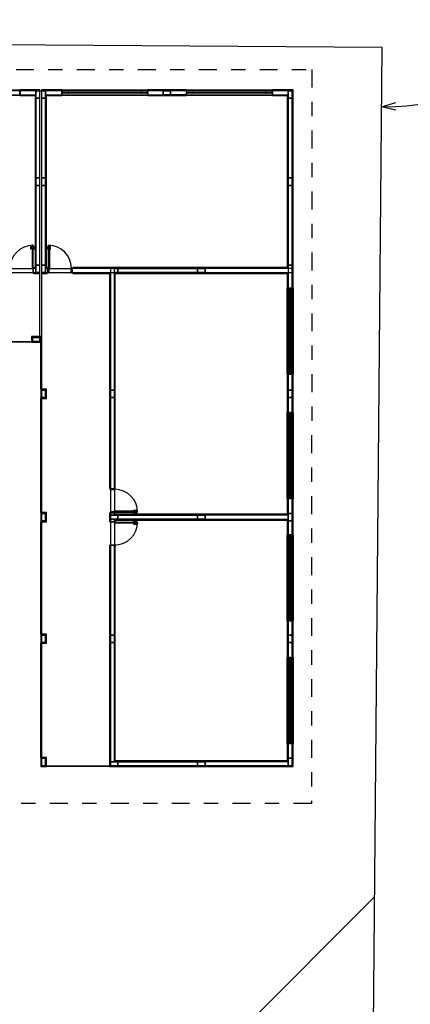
# Model space of a CAD drawing. Header units: millimetres. Extents: x 0 to 354, y 0 to 59.
# Tile 42 of 84: x 164.52 to 167.24, y 47.29 to 54.16. Entities that reach past the tile are written whole.
import ezdxf

# ---------------------------------------------------------------- set-up
doc = ezdxf.new("R2010")
doc.units = ezdxf.units.MM
doc.linetypes.add('DASHDOT', pattern=[1, 0.5, -0.25, 0, -0.25])
doc.layers.add('ARQ-HTC', color=9, linetype='Continuous')
doc.styles.add('GULIM', font='Gulim.ttf')
doc.dimstyles.new('GULIM-50', dxfattribs={"dimtxt": 0.2, "dimasz": 0.1, "dimexe": 0.3, "dimexo": 0, "dimgap": 0.025, "dimtad": 1, "dimdec": 1, "dimlfac": 50, "dimzin": 12, "dimdsep": 46, "dimtxsty": 'GULIM', "dimblk": 'OPEN30', "dimcen": 0, "dimclrd": 152, "dimclre": 152, "dimclrt": 152, "dimaunit": 1, "dimadec": 0, "dimazin": 0, "dimtfac": 1.875, "dimtdec": 1, "dimtmove": 2, "dimatfit": 3, "dimldrblk": 'OPEN30', "dimfxl": 0, "dimtolj": 1, "dimtzin": 12, "dimlwd": -1, "dimarcsym": 0})

# ---------------------------------------------------------------- blocks, each defined once
blk = doc.blocks.new('AMPLIAÇÃO')
at = {"color": 1}
for p, q in [((-8.8, 35.575), (-8.8, 34.855)), ((-1.88, 35.575), (-8.8, 35.575)), ((-8.78, 34.855), (-8.78, 35.555)), ((-8.78, 35.555), (-1.88, 35.555)), ((-8.51, 35.545), (-8.77, 35.545)), ((-8.77, 35.545), (-8.77, 35.405)), ((-8.77, 35.405), (-8.77, 35.545)), ((-8.77, 35.545), (-1.88, 35.545)), ((-8.77, 35.405), (-8.51, 35.405)), ((-8.77, 35.405), (-8.77, 34.855)), ((-8.63, 35.405), (-8.77, 35.405)), ((-8.63, 34.855), (-8.63, 35.405)), ((-2.57, 35.405), (-8.63, 35.405)), ((-2.58, 35.395), (-8.62, 35.395)), ((-8.62, 35.395), (-8.62, 34.855)), ((-8.6, 35.375), (-2.6, 35.375)), ((-8.6, 34.855), (-8.6, 35.375)), ((-8.51, 35.405), (-8.51, 35.545)), ((-5.73, 35.545), (-8.51, 35.545)), ((-8.51, 35.545), (-8.51, 35.405)), ((-8.51, 35.405), (-5.73, 35.405)), ((-5.47, 35.545), (-5.73, 35.545)), ((-5.73, 35.545), (-5.73, 35.405)), ((-5.73, 35.405), (-5.73, 35.545)), ((-5.73, 35.405), (-5.47, 35.405)), ((-5.47, 35.405), (-5.47, 35.545)), ((-2.69, 35.545), (-5.47, 35.545)), ((-5.47, 35.545), (-5.47, 35.405)), ((-5.47, 35.405), (-2.69, 35.405)), ((-2.43, 35.545), (-2.69, 35.545)), ((-2.69, 35.545), (-2.69, 35.405)), ((-2.69, 35.405), (-2.69, 35.545)), ((-2.69, 35.405), (-2.43, 35.405)), ((-2.6, 35.375), (-2.6, 27.895)), ((-2.58, 27.895), (-2.58, 35.395)), ((-1.88, 35.545), (-2.57, 35.545)), ((-2.57, 35.545), (-2.57, 32.505)), ((-2.43, 35.405), (-2.43, 35.545)), ((-2.43, 35.405), (-1.88, 35.405)), ((-2.43, 32.505), (-2.43, 35.405)), ((-1.88, 35.395), (-2.42, 35.395)), ((-2.42, 35.395), (-2.42, 29.355)), ((-2.4, 35.375), (-1.88, 35.375)), ((-2.4, 29.375), (-2.4, 35.375)), ((-1.88, 35.555), (-1.88, 35.575)), ((-1.88, 35.575), (1.12, 35.575)), ((-1.88, 35.545), (-1.88, 35.555)), ((-1.88, 35.495), (-1.88, 35.545)), ((1.12, 35.545), (-1.88, 35.545)), ((-1.85, 35.495), (-1.88, 35.495)), ((-1.88, 35.495), (-1.88, 35.455)), ((-1.88, 35.405), (-1.88, 35.455)), ((-1.88, 35.455), (-1.85, 35.455)), ((-1.88, 35.395), (-1.88, 35.405)), ((-1.88, 35.405), (1.12, 35.405)), ((-1.88, 35.375), (-1.88, 35.395)), ((1.12, 35.375), (-1.88, 35.375)), ((-1.85, 35.455), (-1.85, 35.495)), ((-1.85, 35.495), (1.09, 35.495)), ((-1.66, 35.48), (-1.85, 35.48)), ((-1.85, 35.48), (-1.85, 35.47)), ((-1.85, 35.47), (-1.66, 35.47)), ((1.09, 35.455), (-1.85, 35.455)), ((-1.64, 35.49), (-1.66, 35.49)), ((-1.66, 35.49), (-1.66, 35.46)), ((-1.66, 35.47), (-1.66, 35.48)), ((-1.66, 35.46), (-1.64, 35.46)), ((-1.64, 35.46), (-1.64, 35.49)), ((-1.64, 35.49), (0.88, 35.49)), ((0.88, 35.46), (-1.64, 35.46)), ((0.9, 35.49), (0.88, 35.49)), ((0.88, 35.49), (0.88, 35.46)), ((0.88, 35.46), (0.9, 35.46)), ((0.9, 35.46), (0.9, 35.49)), ((1.09, 35.48), (0.9, 35.48)), ((0.9, 35.48), (0.9, 35.47)), ((0.9, 35.47), (1.09, 35.47)), ((1.12, 35.495), (1.09, 35.495)), ((1.09, 35.495), (1.09, 35.455)), ((1.09, 35.47), (1.09, 35.48)), ((1.09, 35.455), (1.12, 35.455)), ((2.45, 35.575), (1.12, 35.575)), ((1.12, 35.575), (1.12, 35.555)), ((1.12, 35.555), (1.12, 35.545)), ((1.12, 35.555), (2.45, 35.555)), ((1.67, 35.545), (1.12, 35.545)), ((1.12, 35.545), (1.12, 35.495)), ((1.12, 35.545), (1.93, 35.545)), ((1.12, 35.455), (1.12, 35.495)), ((1.12, 35.455), (1.12, 35.405)), ((1.12, 35.405), (1.67, 35.405)), ((1.12, 35.405), (1.12, 35.395)), ((1.12, 35.395), (1.12, 35.375)), ((2.45, 35.395), (1.12, 35.395)), ((1.12, 35.375), (2.45, 35.375)), ((1.93, 35.545), (1.67, 35.545)), ((1.67, 35.545), (1.67, 35.405)), ((1.67, 35.405), (1.67, 35.545)), ((1.67, 35.405), (1.93, 35.405)), ((2.45, 35.405), (1.67, 35.405)), ((1.93, 35.405), (1.93, 35.545)), ((2.45, 35.545), (1.93, 35.545)), ((1.93, 35.545), (1.93, 35.405)), ((1.93, 35.405), (2.45, 35.405)), ((2.45, 35.555), (2.45, 35.575)), ((2.45, 35.575), (5.45, 35.575)), ((2.45, 35.545), (2.45, 35.555)), ((2.45, 35.495), (2.45, 35.545)), ((5.45, 35.545), (2.45, 35.545)), ((2.48, 35.495), (2.45, 35.495)), ((2.45, 35.495), (2.45, 35.455)), ((2.45, 35.405), (2.45, 35.455)), ((2.45, 35.455), (2.48, 35.455)), ((2.45, 35.395), (2.45, 35.405)), ((2.45, 35.405), (5.45, 35.405)), ((2.45, 35.375), (2.45, 35.395)), ((5.45, 35.375), (2.45, 35.375)), ((2.48, 35.455), (2.48, 35.495)), ((2.48, 35.495), (5.42, 35.495)), ((2.67, 35.48), (2.48, 35.48)), ((2.48, 35.48), (2.48, 35.47)), ((2.48, 35.47), (2.67, 35.47)), ((5.42, 35.455), (2.48, 35.455)), ((2.69, 35.49), (2.67, 35.49)), ((2.67, 35.49), (2.67, 35.46)), ((2.67, 35.47), (2.67, 35.48)), ((2.67, 35.46), (2.69, 35.46)), ((2.69, 35.46), (2.69, 35.49)), ((2.69, 35.49), (5.21, 35.49)), ((5.21, 35.46), (2.69, 35.46)), ((5.23, 35.49), (5.21, 35.49)), ((5.21, 35.49), (5.21, 35.46)), ((5.21, 35.46), (5.23, 35.46)), ((5.23, 35.46), (5.23, 35.49)), ((5.42, 35.48), (5.23, 35.48)), ((5.23, 35.48), (5.23, 35.47)), ((5.23, 35.47), (5.42, 35.47)), ((5.45, 35.495), (5.42, 35.495)), ((5.42, 35.495), (5.42, 35.455)), ((5.42, 35.47), (5.42, 35.48)), ((5.42, 35.455), (5.45, 35.455)), ((6.72, 35.575), (5.45, 35.575)), ((5.45, 35.575), (5.45, 35.555)), ((5.45, 35.555), (5.45, 35.545)), ((5.45, 35.555), (6.72, 35.555)), ((5.97, 35.545), (5.45, 35.545)), ((5.45, 35.545), (5.45, 35.495)), ((5.45, 35.455), (5.45, 35.495)), ((5.45, 35.455), (5.45, 35.405)), ((5.45, 35.405), (5.97, 35.405)), ((5.45, 35.405), (5.45, 35.395)), ((5.45, 35.395), (5.45, 35.375)), ((6.02, 35.395), (5.45, 35.395)), ((5.45, 35.375), (6, 35.375)), ((6.23, 35.545), (5.97, 35.545)), ((5.97, 35.545), (5.97, 35.405)), ((5.97, 35.405), (5.97, 35.545)), ((5.97, 35.545), (6.72, 35.545)), ((5.97, 35.405), (6.23, 35.405)), ((6.03, 35.405), (5.97, 35.405)), ((6, 35.375), (6, 29.375)), ((6.02, 29.355), (6.02, 35.395)), ((6.17, 35.405), (6.03, 35.405)), ((6.03, 35.395), (6.03, 35.405)), ((6.03, 35.375), (6.03, 32.505)), ((6.23, 35.405), (6.17, 35.405)), ((6.17, 35.405), (6.17, 35.395)), ((6.17, 32.505), (6.17, 35.375)), ((6.72, 35.395), (6.18, 35.395)), ((6.18, 35.395), (6.18, 29.355)), ((6.2, 35.375), (6.72, 35.375)), ((6.2, 29.375), (6.2, 35.375)), ((6.23, 35.405), (6.23, 35.545)), ((6.72, 35.545), (6.23, 35.545)), ((6.23, 35.545), (6.23, 35.405)), ((6.23, 35.405), (6.72, 35.405)), ((6.72, 35.555), (6.72, 35.575)), ((6.72, 35.575), (9.72, 35.575)), ((6.72, 35.545), (6.72, 35.555)), ((6.72, 35.495), (6.72, 35.545)), ((9.72, 35.545), (6.72, 35.545)), ((6.75, 35.495), (6.72, 35.495)), ((6.72, 35.495), (6.72, 35.455)), ((6.72, 35.405), (6.72, 35.455)), ((6.72, 35.455), (6.75, 35.455)), ((6.72, 35.395), (6.72, 35.405)), ((6.72, 35.405), (9.72, 35.405)), ((6.72, 35.375), (6.72, 35.395)), ((9.72, 35.375), (6.72, 35.375)), ((6.75, 35.455), (6.75, 35.495)), ((6.75, 35.495), (9.69, 35.495)), ((6.94, 35.48), (6.75, 35.48)), ((6.75, 35.48), (6.75, 35.47)), ((6.75, 35.47), (6.94, 35.47)), ((9.69, 35.455), (6.75, 35.455)), ((6.96, 35.49), (6.94, 35.49)), ((6.94, 35.49), (6.94, 35.46)), ((6.94, 35.47), (6.94, 35.48)), ((6.94, 35.46), (6.96, 35.46)), ((6.96, 35.46), (6.96, 35.49)), ((6.96, 35.49), (9.48, 35.49)), ((9.48, 35.46), (6.96, 35.46)), ((9.5, 35.49), (9.48, 35.49)), ((9.48, 35.49), (9.48, 35.46)), ((9.48, 35.46), (9.5, 35.46)), ((9.5, 35.46), (9.5, 35.49)), ((9.69, 35.48), (9.5, 35.48)), ((9.5, 35.48), (9.5, 35.47)), ((9.5, 35.47), (9.69, 35.47)), ((9.72, 35.495), (9.69, 35.495)), ((9.69, 35.495), (9.69, 35.455)), ((9.69, 35.47), (9.69, 35.48)), ((9.69, 35.455), (9.72, 35.455)), ((10.99, 35.575), (9.72, 35.575)), ((9.72, 35.575), (9.72, 35.555)), ((9.72, 35.555), (9.72, 35.545)), ((9.72, 35.555), (10.99, 35.555)), ((10.21, 35.545), (9.72, 35.545)), ((9.72, 35.545), (9.72, 35.495)), ((9.72, 35.455), (9.72, 35.495)), ((9.72, 35.455), (9.72, 35.405)), ((9.72, 35.405), (10.21, 35.405)), ((10.47, 35.405), (9.72, 35.405)), ((9.72, 35.405), (9.72, 35.395)), ((9.72, 35.395), (9.72, 35.375)), ((10.99, 35.395), (9.72, 35.395)), ((9.72, 35.375), (10.99, 35.375)), ((10.47, 35.545), (10.21, 35.545)), ((10.21, 35.545), (10.21, 35.405)), ((10.21, 35.405), (10.21, 35.545)), ((10.21, 35.545), (10.47, 35.545)), ((10.21, 35.405), (10.47, 35.405)), ((10.47, 35.405), (10.47, 35.545)), ((10.99, 35.545), (10.47, 35.545)), ((10.47, 35.545), (10.47, 35.405)), ((10.47, 35.405), (10.99, 35.405)), ((10.99, 35.555), (10.99, 35.575)), ((10.99, 35.575), (13.99, 35.575)), ((10.99, 35.545), (10.99, 35.555)), ((10.99, 35.495), (10.99, 35.545)), ((13.99, 35.545), (10.99, 35.545)), ((11.02, 35.495), (10.99, 35.495)), ((10.99, 35.495), (10.99, 35.455)), ((10.99, 35.405), (10.99, 35.455)), ((10.99, 35.455), (11.02, 35.455)), ((10.99, 35.395), (10.99, 35.405)), ((10.99, 35.405), (13.99, 35.405)), ((10.99, 35.375), (10.99, 35.395)), ((13.99, 35.375), (10.99, 35.375)), ((11.02, 35.455), (11.02, 35.495)), ((11.02, 35.495), (13.96, 35.495)), ((11.21, 35.48), (11.02, 35.48)), ((11.02, 35.48), (11.02, 35.47)), ((11.02, 35.47), (11.21, 35.47)), ((13.96, 35.455), (11.02, 35.455)), ((11.23, 35.49), (11.21, 35.49)), ((11.21, 35.49), (11.21, 35.46)), ((11.21, 35.47), (11.21, 35.48)), ((11.21, 35.46), (11.23, 35.46)), ((11.23, 35.46), (11.23, 35.49)), ((11.23, 35.49), (13.75, 35.49)), ((13.75, 35.46), (11.23, 35.46)), ((13.77, 35.49), (13.75, 35.49)), ((13.75, 35.49), (13.75, 35.46)), ((13.75, 35.46), (13.77, 35.46)), ((13.77, 35.46), (13.77, 35.49)), ((13.96, 35.48), (13.77, 35.48)), ((13.77, 35.48), (13.77, 35.47)), ((13.77, 35.47), (13.96, 35.47)), ((13.99, 35.495), (13.96, 35.495)), ((13.96, 35.495), (13.96, 35.455)), ((13.96, 35.47), (13.96, 35.48)), ((13.96, 35.455), (13.99, 35.455)), ((14.8, 35.575), (13.99, 35.575)), ((13.99, 35.575), (13.99, 35.555)), ((13.99, 35.555), (13.99, 35.545)), ((13.99, 35.555), (14.78, 35.555)), ((14.51, 35.545), (13.99, 35.545)), ((13.99, 35.545), (13.99, 35.495)), ((13.99, 35.455), (13.99, 35.495)), ((13.99, 35.455), (13.99, 35.405)), ((13.99, 35.405), (14.51, 35.405)), ((13.99, 35.405), (13.99, 35.395)), ((13.99, 35.395), (13.99, 35.375)), ((14.62, 35.395), (13.99, 35.395)), ((13.99, 35.375), (14.6, 35.375)), ((14.77, 35.545), (14.51, 35.545)), ((14.51, 35.545), (14.51, 35.405)), ((14.51, 35.405), (14.51, 35.545)), ((14.51, 35.545), (14.77, 35.545)), ((14.51, 35.405), (14.77, 35.405)), ((14.63, 35.405), (14.51, 35.405)), ((14.6, 35.375), (14.6, 29.375)), ((14.62, 29.355), (14.62, 35.395)), ((14.77, 35.405), (14.63, 35.405)), ((14.63, 35.395), (14.63, 35.405)), ((14.63, 35.375), (14.63, 32.505)), ((14.77, 35.405), (14.77, 35.545)), ((14.77, 35.545), (14.77, 29.205)), ((14.77, 32.505), (14.77, 35.405)), ((14.78, 35.555), (14.78, 29.205)), ((14.8, 29.205), (14.8, 35.575)), ((-8.8, 34.855), (-8.78, 34.855)), ((-8.8, 31.854), (-8.8, 34.855)), ((-8.78, 34.855), (-8.77, 34.855)), ((-8.77, 34.855), (-8.72, 34.855)), ((-8.77, 34.855), (-8.77, 31.855)), ((-8.72, 34.855), (-8.72, 34.825)), ((-8.68, 34.855), (-8.72, 34.855)), ((-8.72, 34.825), (-8.68, 34.825)), ((-8.72, 31.885), (-8.72, 34.825)), ((-8.705, 34.825), (-8.705, 34.635)), ((-8.695, 34.825), (-8.705, 34.825)), ((-8.695, 34.635), (-8.695, 34.825)), ((-8.68, 34.855), (-8.63, 34.855)), ((-8.68, 34.825), (-8.68, 34.855)), ((-8.68, 34.825), (-8.68, 31.885)), ((-8.63, 34.855), (-8.62, 34.855)), ((-8.63, 31.855), (-8.63, 34.855)), ((-8.62, 34.855), (-8.6, 34.855)), ((-8.6, 34.855), (-8.6, 31.855)), ((-8.715, 34.635), (-8.715, 34.615)), ((-8.685, 34.635), (-8.715, 34.635)), ((-8.715, 34.615), (-8.685, 34.615)), ((-8.715, 32.095), (-8.715, 34.615)), ((-8.705, 34.635), (-8.695, 34.635)), ((-8.685, 34.615), (-8.685, 34.635)), ((-8.685, 34.615), (-8.685, 32.095)), ((-2.43, 32.505), (-2.57, 32.505)), ((-2.57, 32.505), (-2.57, 32.245)), ((-2.57, 32.505), (-2.43, 32.505)), ((-2.57, 29.345), (-2.57, 32.505)), ((-2.43, 32.245), (-2.43, 32.505)), ((-2.43, 32.505), (-2.43, 29.345)), ((6.17, 32.505), (6.03, 32.505)), ((6.03, 32.505), (6.03, 32.245)), ((6.03, 32.505), (6.17, 32.505)), ((6.03, 29.345), (6.03, 32.505)), ((6.17, 32.245), (6.17, 32.505)), ((6.17, 32.505), (6.17, 29.345)), ((14.77, 32.505), (14.63, 32.505)), ((14.63, 32.505), (14.63, 32.245)), ((14.63, 32.505), (14.77, 32.505)), ((14.63, 29.345), (14.63, 32.505)), ((14.77, 32.245), (14.77, 32.505)), ((-8.715, 32.095), (-8.715, 32.075)), ((-8.685, 32.095), (-8.715, 32.095)), ((-8.715, 32.075), (-8.685, 32.075)), ((-8.705, 32.075), (-8.705, 31.885)), ((-8.695, 32.075), (-8.705, 32.075)), ((-8.695, 31.885), (-8.695, 32.075)), ((-8.685, 32.075), (-8.685, 32.095)), ((-2.57, 32.245), (-2.43, 32.245)), ((-2.43, 32.245), (-2.57, 32.245)), ((-2.57, 32.245), (-2.57, 29.465)), ((-2.43, 29.465), (-2.43, 32.245)), ((6.03, 32.245), (6.17, 32.245)), ((6.17, 32.245), (6.03, 32.245)), ((6.03, 32.245), (6.03, 29.465)), ((6.17, 29.465), (6.17, 32.245)), ((14.63, 32.245), (14.77, 32.245)), ((14.77, 32.245), (14.63, 32.245)), ((14.63, 32.245), (14.63, 29.465)), ((14.77, 29.465), (14.77, 32.245)), ((-8.8, 31.854), (-8.8, 30.51)), ((-8.78, 31.854), (-8.8, 31.854)), ((-8.77, 31.854), (-8.78, 31.854)), ((-8.78, 30.51), (-8.78, 31.854)), ((-8.77, 31.855), (-8.77, 31.305)), ((-8.72, 31.855), (-8.77, 31.855)), ((-8.72, 31.885), (-8.72, 31.855)), ((-8.68, 31.885), (-8.72, 31.885)), ((-8.72, 31.855), (-8.68, 31.855)), ((-8.705, 31.885), (-8.695, 31.885)), ((-8.68, 31.855), (-8.68, 31.885)), ((-8.63, 31.855), (-8.68, 31.855)), ((-8.63, 31.305), (-8.63, 31.855)), ((-8.62, 31.855), (-8.63, 31.855)), ((-8.63, 31.855), (-8.63, 31.045)), ((-8.6, 31.855), (-8.62, 31.855)), ((-8.62, 31.855), (-8.62, 30.51)), ((-8.6, 30.51), (-8.6, 31.855)), ((-8.63, 31.305), (-8.77, 31.305)), ((-8.77, 31.305), (-8.77, 31.045)), ((-8.77, 31.305), (-8.63, 31.305)), ((-8.77, 31.045), (-8.77, 31.305)), ((-8.63, 31.045), (-8.63, 31.305)), ((-8.77, 31.045), (-8.63, 31.045)), ((-8.77, 31.045), (-8.77, 30.51)), ((-8.63, 31.045), (-8.77, 31.045)), ((-8.63, 30.51), (-8.63, 31.045)), ((-8.8, 30.51), (-8.78, 30.51)), ((-8.8, 27.51), (-8.8, 30.51)), ((-8.78, 30.51), (-8.77, 30.51)), ((-8.77, 30.51), (-8.72, 30.51)), ((-8.77, 30.51), (-8.77, 27.51)), ((-8.72, 30.51), (-8.72, 30.48)), ((-8.68, 30.51), (-8.72, 30.51)), ((-8.72, 30.48), (-8.68, 30.48)), ((-8.72, 27.54), (-8.72, 30.48)), ((-8.715, 30.29), (-8.715, 30.27)), ((-8.685, 30.29), (-8.715, 30.29)), ((-8.715, 30.27), (-8.685, 30.27)), ((-8.715, 27.75), (-8.715, 30.27)), ((-8.705, 30.48), (-8.705, 30.29)), ((-8.695, 30.48), (-8.705, 30.48)), ((-8.705, 30.29), (-8.695, 30.29)), ((-8.695, 30.29), (-8.695, 30.48)), ((-8.685, 30.27), (-8.685, 30.29)), ((-8.685, 30.27), (-8.685, 27.75)), ((-8.68, 30.51), (-8.63, 30.51)), ((-8.68, 30.48), (-8.68, 30.51)), ((-8.68, 30.48), (-8.68, 27.54)), ((-8.63, 30.51), (-8.62, 30.51)), ((-8.63, 27.51), (-8.63, 30.51)), ((-8.62, 30.51), (-8.6, 30.51)), ((-8.6, 30.51), (-8.6, 27.51)), ((5.858, 30.014), (5.858, 30.113)), ((5.858, 30.113), (5.89, 30.113)), ((5.868, 30.014), (5.858, 30.014)), ((5.89, 30.093), (5.868, 30.093)), ((5.868, 30.093), (5.868, 30.014)), ((5.895, 30.124), (5.89, 30.124)), ((5.89, 30.124), (5.89, 30.103)), ((5.89, 30.103), (5.89, 30.082)), ((5.89, 30.082), (5.895, 30.082)), ((5.93, 30.155), (5.895, 30.155)), ((5.895, 30.155), (5.895, 29.355)), ((5.93, 29.355), (5.93, 30.155)), ((5.93, 30.124), (5.935, 30.124)), ((5.935, 30.082), (5.93, 30.082)), ((5.935, 30.124), (5.935, 30.103)), ((5.967, 30.113), (5.935, 30.113)), ((5.935, 30.103), (5.935, 30.082)), ((5.935, 30.093), (5.957, 30.093)), ((5.957, 30.093), (5.957, 30.014)), ((5.957, 30.014), (5.967, 30.014)), ((5.967, 30.014), (5.967, 30.113)), ((6.233, 30.014), (6.233, 30.113)), ((6.233, 30.113), (6.265, 30.113)), ((6.243, 30.014), (6.233, 30.014)), ((6.265, 30.093), (6.243, 30.093)), ((6.243, 30.093), (6.243, 30.014)), ((6.27, 30.124), (6.265, 30.124)), ((6.265, 30.124), (6.265, 30.103)), ((6.265, 30.103), (6.265, 30.082)), ((6.265, 30.082), (6.27, 30.082)), ((6.27, 30.155), (6.305, 30.155)), ((6.27, 29.355), (6.27, 30.155)), ((6.305, 30.155), (6.305, 29.355)), ((6.305, 30.124), (6.31, 30.124)), ((6.31, 30.082), (6.305, 30.082)), ((6.31, 30.124), (6.31, 30.103)), ((6.342, 30.113), (6.31, 30.113)), ((6.31, 30.103), (6.31, 30.082)), ((6.31, 30.093), (6.332, 30.093)), ((6.332, 30.093), (6.332, 30.014)), ((6.332, 30.014), (6.342, 30.014)), ((6.342, 30.014), (6.342, 30.113)), ((-2.43, 29.465), (-2.57, 29.465)), ((-2.57, 29.465), (-2.57, 29.205)), ((-2.57, 29.465), (-2.43, 29.465)), ((-2.57, 29.345), (-2.57, 27.865)), ((1.67, 29.345), (-2.57, 29.345)), ((-2.57, 29.205), (-2.43, 29.205)), ((-2.43, 29.205), (-2.43, 29.465)), ((-2.43, 27.865), (-2.43, 29.205)), ((-2.43, 29.205), (1.67, 29.205)), ((-2.42, 29.355), (5.08, 29.355)), ((-2.42, 29.195), (-2.42, 27.89)), ((5.085, 29.195), (-2.42, 29.195)), ((5.08, 29.375), (-2.4, 29.375)), ((1.93, 29.345), (1.67, 29.345)), ((1.67, 29.345), (1.67, 29.205)), ((1.67, 29.205), (1.67, 29.345)), ((1.67, 29.345), (1.93, 29.345)), ((1.67, 29.205), (1.93, 29.205)), ((1.93, 29.205), (1.67, 29.205)), ((1.93, 29.205), (1.93, 29.345)), ((5.11, 29.345), (1.93, 29.345)), ((1.93, 29.345), (1.93, 29.205)), ((1.93, 29.205), (5.11, 29.205)), ((5.08, 29.37), (5.08, 29.375)), ((5.12, 29.37), (5.08, 29.37)), ((5.08, 29.37), (5.08, 29.355)), ((5.08, 29.355), (5.12, 29.355)), ((5.08, 29.345), (5.08, 29.355)), ((5.085, 29.195), (5.085, 29.205)), ((5.125, 29.195), (5.085, 29.195)), ((5.085, 29.195), (5.085, 29.18)), ((5.11, 29.355), (5.11, 29.195)), ((5.12, 29.355), (5.12, 29.37)), ((5.13, 29.355), (5.12, 29.355)), ((5.125, 29.18), (5.125, 29.195)), ((5.125, 29.195), (5.14, 29.195)), ((5.13, 29.32), (5.13, 29.355)), ((5.13, 29.345), (5.93, 29.345)), ((5.14, 29.32), (5.13, 29.32)), ((5.14, 29.195), (5.14, 29.32)), ((5.14, 29.205), (5.92, 29.205)), ((5.895, 29.355), (5.93, 29.355)), ((5.93, 29.32), (5.92, 29.32)), ((5.92, 29.32), (5.92, 29.195)), ((5.92, 29.195), (5.935, 29.195)), ((5.94, 29.355), (5.93, 29.355)), ((5.93, 29.355), (5.93, 29.32)), ((5.975, 29.195), (5.935, 29.195)), ((5.935, 29.195), (5.935, 29.18)), ((5.94, 29.37), (5.94, 29.355)), ((5.98, 29.37), (5.94, 29.37)), ((5.94, 29.355), (5.98, 29.355)), ((5.95, 29.195), (5.95, 29.355)), ((6, 29.345), (5.95, 29.345)), ((5.95, 29.205), (6.03, 29.205)), ((5.975, 29.205), (5.975, 29.195)), ((5.975, 29.18), (5.975, 29.195)), ((6.225, 29.195), (5.975, 29.195)), ((6, 29.375), (5.98, 29.375)), ((5.98, 29.375), (5.98, 29.37)), ((5.98, 29.355), (5.98, 29.37)), ((5.98, 29.355), (5.98, 29.345)), ((5.98, 29.355), (6.02, 29.355)), ((6.02, 29.345), (6.03, 29.345)), ((6.17, 29.465), (6.03, 29.465)), ((6.03, 29.465), (6.03, 29.205)), ((6.03, 29.465), (6.17, 29.465)), ((6.03, 29.205), (6.03, 29.345)), ((6.03, 29.205), (6.17, 29.205)), ((6.17, 29.205), (6.03, 29.205)), ((6.17, 29.205), (6.17, 29.465)), ((6.25, 29.345), (6.17, 29.345)), ((6.17, 29.345), (6.17, 29.205)), ((6.17, 29.205), (6.25, 29.205)), ((6.18, 29.355), (6.22, 29.355)), ((6.22, 29.375), (6.2, 29.375)), ((6.22, 29.37), (6.22, 29.375)), ((6.22, 29.37), (6.26, 29.37)), ((6.22, 29.355), (6.22, 29.37)), ((6.26, 29.355), (6.22, 29.355)), ((6.22, 29.345), (6.22, 29.355)), ((6.225, 29.195), (6.225, 29.205)), ((6.225, 29.195), (6.265, 29.195)), ((6.225, 29.18), (6.225, 29.195)), ((6.25, 29.195), (6.25, 29.355)), ((6.26, 29.37), (6.26, 29.355)), ((6.26, 29.355), (6.27, 29.355)), ((6.265, 29.195), (6.265, 29.18)), ((6.28, 29.195), (6.265, 29.195)), ((6.305, 29.355), (6.27, 29.355)), ((6.27, 29.355), (6.27, 29.32)), ((6.27, 29.345), (7.07, 29.345)), ((6.27, 29.32), (6.28, 29.32)), ((6.28, 29.32), (6.28, 29.195)), ((6.28, 29.205), (7.06, 29.205)), ((7.06, 29.32), (7.07, 29.32)), ((7.06, 29.195), (7.06, 29.32)), ((7.075, 29.195), (7.06, 29.195)), ((7.07, 29.355), (7.08, 29.355)), ((7.07, 29.32), (7.07, 29.355)), ((7.075, 29.195), (7.115, 29.195)), ((7.075, 29.18), (7.075, 29.195)), ((7.08, 29.355), (7.08, 29.37)), ((7.08, 29.37), (7.12, 29.37)), ((7.12, 29.355), (7.08, 29.355)), ((7.09, 29.355), (7.09, 29.195)), ((10.21, 29.345), (7.09, 29.345)), ((7.09, 29.205), (10.21, 29.205)), ((7.115, 29.205), (7.115, 29.195)), ((7.115, 29.195), (7.115, 29.18)), ((14.8, 29.195), (7.115, 29.195)), ((14.6, 29.375), (7.12, 29.375)), ((7.12, 29.375), (7.12, 29.37)), ((7.12, 29.37), (7.12, 29.355)), ((7.12, 29.355), (7.12, 29.345)), ((7.12, 29.355), (14.62, 29.355)), ((10.47, 29.345), (10.21, 29.345)), ((10.21, 29.345), (10.21, 29.205)), ((10.21, 29.205), (10.21, 29.345)), ((10.21, 29.345), (10.47, 29.345)), ((10.21, 29.205), (10.47, 29.205)), ((14.77, 29.205), (10.21, 29.205)), ((10.47, 29.205), (10.47, 29.345)), ((14.6, 29.345), (10.47, 29.345)), ((10.47, 29.345), (10.47, 29.205)), ((10.47, 29.205), (14.63, 29.205)), ((14.62, 29.345), (14.63, 29.345)), ((14.77, 29.465), (14.63, 29.465)), ((14.63, 29.465), (14.63, 29.205)), ((14.63, 29.465), (14.77, 29.465)), ((14.63, 29.205), (14.63, 29.345)), ((14.63, 29.205), (14.77, 29.205)), ((14.77, 29.205), (14.77, 29.465)), ((14.8, 29.205), (14.78, 29.205)), ((14.8, 29.195), (14.8, 29.205)), ((14.8, 29.175), (14.8, 29.195)), ((-2.4, 27.89), (-2.4, 29.175)), ((-2.4, 29.175), (5.085, 29.175)), ((5.085, 29.18), (5.125, 29.18)), ((5.085, 29.175), (5.085, 29.18)), ((5.935, 29.18), (5.975, 29.18)), ((5.975, 29.18), (5.975, 29.175)), ((5.975, 29.175), (6.225, 29.175)), ((6.265, 29.18), (6.225, 29.18)), ((6.225, 29.175), (6.225, 29.18)), ((7.115, 29.18), (7.075, 29.18)), ((7.115, 29.18), (7.115, 29.175)), ((7.115, 29.175), (14.8, 29.175)), ((14.77, 26.975), (14.77, 29.175)), ((14.8, 29.175), (14.8, 26.975)), ((-2.6, 27.895), (-2.595, 27.895)), ((-2.595, 27.895), (-2.58, 27.895)), ((-2.595, 27.855), (-2.595, 27.895)), ((-2.58, 27.855), (-2.595, 27.855)), ((-2.58, 27.895), (-2.58, 27.855)), ((-2.58, 27.895), (-2.57, 27.895)), ((-2.58, 27.865), (-2.42, 27.865)), ((-2.58, 27.845), (-2.58, 27.855)), ((-2.545, 27.845), (-2.58, 27.845)), ((-2.57, 27.045), (-2.57, 27.845)), ((-2.545, 27.835), (-2.545, 27.845)), ((-2.42, 27.835), (-2.545, 27.835)), ((-2.43, 27.89), (-2.42, 27.89)), ((-2.43, 27.055), (-2.43, 27.835)), ((-2.42, 27.89), (-2.405, 27.89)), ((-2.42, 27.85), (-2.42, 27.89)), ((-2.405, 27.85), (-2.42, 27.85)), ((-2.42, 27.85), (-2.42, 27.835)), ((-2.405, 27.89), (-2.405, 27.85)), ((-2.405, 27.89), (-2.4, 27.89)), ((-8.8, 27.51), (-8.8, 26.805)), ((-8.78, 27.51), (-8.8, 27.51)), ((-8.77, 27.51), (-8.78, 27.51)), ((-8.78, 26.805), (-8.78, 27.51)), ((-8.77, 27.51), (-8.77, 26.945)), ((-8.72, 27.51), (-8.77, 27.51)), ((-8.72, 27.54), (-8.72, 27.51)), ((-8.68, 27.54), (-8.72, 27.54)), ((-8.72, 27.51), (-8.68, 27.51)), ((-8.715, 27.75), (-8.715, 27.73)), ((-8.685, 27.75), (-8.715, 27.75)), ((-8.715, 27.73), (-8.685, 27.73)), ((-8.705, 27.73), (-8.705, 27.54)), ((-8.695, 27.73), (-8.705, 27.73)), ((-8.705, 27.54), (-8.695, 27.54)), ((-8.695, 27.54), (-8.695, 27.73)), ((-8.685, 27.73), (-8.685, 27.75)), ((-8.68, 27.51), (-8.68, 27.54)), ((-8.63, 27.51), (-8.68, 27.51)), ((-8.63, 26.975), (-8.63, 27.51)), ((-8.62, 27.51), (-8.63, 27.51)), ((-8.6, 27.51), (-8.62, 27.51)), ((-8.62, 27.51), (-8.62, 26.955)), ((-8.6, 26.975), (-8.6, 27.51)), ((-8.8, 26.805), (-8.78, 26.805)), ((-8.78, 26.805), (-8.77, 26.805)), ((-8.51, 26.945), (-8.77, 26.945)), ((-8.77, 26.945), (-8.77, 26.805)), ((-8.77, 26.945), (-8.63, 26.945)), ((-8.77, 26.805), (-8.77, 26.945)), ((-8.77, 26.805), (-8.51, 26.805)), ((-8.77, 26.745), (-8.77, 26.805)), ((-8.63, 26.955), (-8.63, 26.945)), ((-8.63, 26.945), (-2.57, 26.945)), ((-8.62, 26.955), (-2.58, 26.955)), ((-2.6, 26.975), (-8.6, 26.975)), ((-8.51, 26.805), (-8.51, 26.945)), ((-5.73, 26.945), (-8.51, 26.945)), ((-8.51, 26.945), (-8.51, 26.805)), ((-8.51, 26.805), (-5.73, 26.805)), ((-5.47, 26.945), (-5.73, 26.945)), ((-5.73, 26.945), (-5.73, 26.805)), ((-5.73, 26.805), (-5.73, 26.945)), ((-5.73, 26.805), (-5.47, 26.805)), ((-5.47, 26.805), (-5.47, 26.945)), ((-2.69, 26.945), (-5.47, 26.945)), ((-5.47, 26.945), (-5.47, 26.805)), ((-5.47, 26.805), (-2.69, 26.805)), ((-3.38, 27.08), (-2.58, 27.08)), ((-3.38, 27.045), (-3.38, 27.08)), ((-2.58, 27.045), (-3.38, 27.045)), ((-3.349, 27.08), (-3.349, 27.085)), ((-3.349, 27.085), (-3.328, 27.085)), ((-3.349, 27.045), (-3.349, 27.04)), ((-3.349, 27.04), (-3.328, 27.04)), ((-3.239, 27.117), (-3.338, 27.117)), ((-3.338, 27.117), (-3.338, 27.085)), ((-3.338, 27.008), (-3.338, 27.04)), ((-3.239, 27.008), (-3.338, 27.008)), ((-3.328, 27.085), (-3.307, 27.085)), ((-3.328, 27.04), (-3.307, 27.04)), ((-3.318, 27.085), (-3.318, 27.107)), ((-3.318, 27.107), (-3.239, 27.107)), ((-3.318, 27.04), (-3.318, 27.018)), ((-3.318, 27.018), (-3.239, 27.018)), ((-3.307, 27.085), (-3.307, 27.08)), ((-3.307, 27.04), (-3.307, 27.045)), ((-3.239, 27.107), (-3.239, 27.117)), ((-3.239, 27.018), (-3.239, 27.008)), ((-2.43, 26.945), (-2.69, 26.945)), ((-2.69, 26.945), (-2.69, 26.805)), ((-2.69, 26.805), (-2.69, 26.945)), ((-2.69, 26.805), (-2.43, 26.805)), ((-2.6, 26.995), (-2.6, 26.975)), ((-2.595, 26.995), (-2.6, 26.995)), ((-2.595, 26.995), (-2.595, 27.035)), ((-2.595, 27.035), (-2.58, 27.035)), ((-2.58, 26.995), (-2.595, 26.995)), ((-2.58, 27.08), (-2.58, 27.045)), ((-2.58, 27.045), (-2.545, 27.045)), ((-2.58, 27.035), (-2.58, 27.045)), ((-2.58, 27.035), (-2.58, 26.995)), ((-2.42, 27.025), (-2.58, 27.025)), ((-2.57, 26.995), (-2.58, 26.995)), ((-2.58, 26.955), (-2.58, 26.995)), ((-2.57, 27.025), (-2.57, 26.945)), ((-2.57, 26.945), (-2.43, 26.945)), ((-2.545, 27.055), (-2.42, 27.055)), ((-2.545, 27.045), (-2.545, 27.055)), ((-2.43, 26.945), (-2.43, 27.025)), ((-2.42, 27), (-2.43, 27)), ((-2.43, 26.805), (-2.43, 26.945)), ((-2.43, 26.945), (-2.43, 26.805)), ((-2.43, 26.805), (-2.42, 26.805)), ((-2.42, 27.055), (-2.42, 27.04)), ((-2.42, 27.04), (-2.405, 27.04)), ((-2.42, 27), (-2.42, 27.04)), ((-2.405, 27), (-2.42, 27)), ((-2.42, 27), (-2.42, 26.805)), ((-2.42, 26.805), (-2.4, 26.805)), ((-2.405, 27.04), (-2.405, 27)), ((-2.4, 27), (-2.405, 27)), ((-2.4, 26.805), (-2.4, 27)), ((-2.4, 26.805), (-0.03, 26.805)), ((-0.03, 26.805), (1.64, 26.805)), ((-0.03, 26.805), (-0.03, 26.775)), ((1.96, 26.975), (1.64, 26.975)), ((1.64, 26.975), (1.64, 26.775)), ((1.66, 26.955), (1.94, 26.955)), ((1.66, 26.795), (1.66, 26.955)), ((1.94, 26.795), (1.66, 26.795)), ((1.93, 26.945), (1.67, 26.945)), ((1.67, 26.945), (1.67, 26.805)), ((1.67, 26.945), (1.93, 26.945)), ((1.67, 26.805), (1.67, 26.945)), ((1.67, 26.805), (1.93, 26.805)), ((1.93, 26.805), (1.67, 26.805)), ((1.93, 26.805), (1.93, 26.945)), ((1.93, 26.945), (1.93, 26.805)), ((1.94, 26.955), (1.94, 26.795)), ((1.96, 26.775), (1.96, 26.975)), ((1.96, 26.805), (5.94, 26.805)), ((6.26, 26.975), (5.94, 26.975)), ((5.94, 26.975), (5.94, 26.775)), ((5.96, 26.955), (6.24, 26.955)), ((5.96, 26.795), (5.96, 26.955)), ((6.24, 26.795), (5.96, 26.795)), ((6.23, 26.945), (5.97, 26.945)), ((5.97, 26.945), (5.97, 26.805)), ((5.97, 26.945), (6.23, 26.945)), ((5.97, 26.805), (5.97, 26.945)), ((5.97, 26.805), (6.23, 26.805)), ((6.23, 26.805), (5.97, 26.805)), ((6.23, 26.805), (6.23, 26.945)), ((6.23, 26.945), (6.23, 26.805)), ((6.24, 26.955), (6.24, 26.795)), ((6.26, 26.775), (6.26, 26.975)), ((6.26, 26.805), (10.18, 26.805)), ((10.5, 26.975), (10.18, 26.975)), ((10.18, 26.975), (10.18, 26.775)), ((10.2, 26.955), (10.48, 26.955)), ((10.2, 26.795), (10.2, 26.955)), ((10.48, 26.795), (10.2, 26.795)), ((10.47, 26.945), (10.21, 26.945)), ((10.21, 26.945), (10.21, 26.805)), ((10.21, 26.945), (10.47, 26.945)), ((10.21, 26.805), (10.21, 26.945)), ((10.21, 26.805), (10.47, 26.805)), ((10.47, 26.805), (10.21, 26.805)), ((10.47, 26.805), (10.47, 26.945)), ((10.47, 26.945), (10.47, 26.805)), ((10.48, 26.955), (10.48, 26.795)), ((10.5, 26.775), (10.5, 26.975)), ((10.5, 26.805), (14.48, 26.805)), ((14.77, 26.975), (14.48, 26.975)), ((14.48, 26.975), (14.48, 26.775)), ((14.5, 26.955), (14.77, 26.955)), ((14.5, 26.795), (14.5, 26.955)), ((14.78, 26.795), (14.5, 26.795)), ((14.77, 26.945), (14.51, 26.945)), ((14.51, 26.945), (14.51, 26.805)), ((14.51, 26.945), (14.77, 26.945)), ((14.51, 26.805), (14.51, 26.945)), ((14.51, 26.805), (14.77, 26.805)), ((14.77, 26.805), (14.51, 26.805)), ((14.78, 26.975), (14.77, 26.975)), ((14.77, 26.955), (14.77, 26.975)), ((14.77, 26.955), (14.77, 26.805)), ((14.77, 26.805), (14.77, 26.945)), ((14.8, 26.975), (14.78, 26.975)), ((14.78, 26.975), (14.78, 26.795)), ((14.8, 26.775), (14.8, 26.975)), ((-8.8, 26.745), (-8.8, 26.055)), ((-8.78, 26.745), (-8.8, 26.745)), ((-8.77, 26.745), (-8.78, 26.745)), ((-8.78, 26.055), (-8.78, 26.745)), ((-8.51, 26.745), (-8.77, 26.745)), ((-8.77, 26.745), (-8.77, 26.605)), ((-8.77, 26.605), (-8.77, 26.745)), ((-8.77, 26.605), (-8.51, 26.605)), ((-8.63, 26.605), (-8.77, 26.605)), ((-8.77, 26.605), (-8.77, 26.055)), ((-2.57, 26.605), (-8.63, 26.605)), ((-8.63, 26.605), (-8.63, 26.595)), ((-8.63, 26.055), (-8.63, 26.575)), ((-2.58, 26.595), (-8.62, 26.595)), ((-8.62, 26.595), (-8.62, 26.055)), ((-8.6, 26.575), (-2.6, 26.575)), ((-8.6, 26.055), (-8.6, 26.575)), ((-8.51, 26.605), (-8.51, 26.745)), ((-5.73, 26.745), (-8.51, 26.745)), ((-8.51, 26.745), (-8.51, 26.605)), ((-8.51, 26.605), (-5.73, 26.605)), ((-5.47, 26.745), (-5.73, 26.745)), ((-5.73, 26.745), (-5.73, 26.605)), ((-5.73, 26.605), (-5.73, 26.745)), ((-5.73, 26.605), (-5.47, 26.605)), ((-5.47, 26.605), (-5.47, 26.745)), ((-2.69, 26.745), (-5.47, 26.745)), ((-5.47, 26.745), (-5.47, 26.605)), ((-5.47, 26.605), (-2.69, 26.605)), ((-2.58, 26.505), (-3.38, 26.505)), ((-3.38, 26.505), (-3.38, 26.47)), ((-3.38, 26.47), (-2.58, 26.47)), ((-3.349, 26.505), (-3.349, 26.51)), ((-3.349, 26.51), (-3.328, 26.51)), ((-3.349, 26.47), (-3.349, 26.465)), ((-3.349, 26.465), (-3.328, 26.465)), ((-3.239, 26.542), (-3.338, 26.542)), ((-3.338, 26.542), (-3.338, 26.51)), ((-3.338, 26.433), (-3.338, 26.465)), ((-3.328, 26.51), (-3.307, 26.51)), ((-3.328, 26.465), (-3.307, 26.465)), ((-3.318, 26.51), (-3.318, 26.532)), ((-3.318, 26.532), (-3.239, 26.532)), ((-3.318, 26.465), (-3.318, 26.443)), ((-3.318, 26.443), (-3.239, 26.443)), ((-3.307, 26.51), (-3.307, 26.505)), ((-3.307, 26.465), (-3.307, 26.47)), ((-3.239, 26.532), (-3.239, 26.542)), ((-3.239, 26.443), (-3.239, 26.433)), ((-2.43, 26.745), (-2.69, 26.745)), ((-2.69, 26.745), (-2.69, 26.605)), ((-2.69, 26.605), (-2.69, 26.745)), ((-2.69, 26.605), (-2.43, 26.605)), ((-2.6, 26.575), (-2.6, 26.555)), ((-2.6, 26.555), (-2.595, 26.555)), ((-2.58, 26.555), (-2.595, 26.555)), ((-2.595, 26.555), (-2.595, 26.515)), ((-2.595, 26.515), (-2.58, 26.515)), ((-2.58, 26.595), (-2.58, 26.555)), ((-2.58, 26.515), (-2.58, 26.555)), ((-2.58, 26.555), (-2.57, 26.555)), ((-2.42, 26.525), (-2.58, 26.525)), ((-2.58, 26.515), (-2.58, 26.505)), ((-2.58, 26.47), (-2.58, 26.505)), ((-2.58, 26.505), (-2.545, 26.505)), ((-2.43, 26.605), (-2.57, 26.605)), ((-2.57, 26.595), (-2.57, 26.605)), ((-2.57, 26.575), (-2.57, 26.525)), ((-2.57, 25.705), (-2.57, 26.505)), ((-2.545, 26.505), (-2.545, 26.495)), ((-2.545, 26.495), (-2.42, 26.495)), ((-2.43, 26.605), (-2.43, 26.745)), ((-2.42, 26.745), (-2.43, 26.745)), ((-2.43, 26.745), (-2.43, 26.605)), ((-2.43, 26.525), (-2.43, 26.605)), ((-2.43, 26.55), (-2.42, 26.55)), ((-2.43, 25.715), (-2.43, 26.495)), ((-2.4, 26.745), (-2.42, 26.745)), ((-2.42, 26.745), (-2.42, 26.55)), ((-2.405, 26.55), (-2.42, 26.55)), ((-2.42, 26.55), (-2.42, 26.51)), ((-2.42, 26.51), (-2.405, 26.51)), ((-2.42, 26.495), (-2.42, 26.51)), ((-2.405, 26.51), (-2.405, 26.55)), ((-2.405, 26.55), (-2.4, 26.55)), ((-0.2, 26.745), (-2.4, 26.745)), ((-2.4, 26.55), (-2.4, 26.745)), ((0, 26.775), (-0.2, 26.775)), ((-0.2, 26.775), (-0.2, 26.455)), ((-0.2, 26.455), (-0.03, 26.455)), ((-0.18, 26.755), (-0.02, 26.755)), ((-0.18, 26.475), (-0.18, 26.755)), ((-0.03, 26.475), (-0.18, 26.475)), ((-0.03, 26.745), (-0.17, 26.745)), ((-0.17, 26.745), (-0.17, 26.485)), ((-0.17, 26.745), (-0.03, 26.745)), ((-0.17, 26.485), (-0.17, 26.745)), ((-0.17, 26.485), (-0.03, 26.485)), ((-0.03, 26.485), (-0.17, 26.485)), ((-0.03, 26.485), (-0.03, 26.745)), ((-0.03, 26.745), (-0.03, 26.475)), ((-0.03, 26.455), (-0.03, 26.475)), ((-0.03, 26.455), (-0.02, 26.455)), ((-0.03, 22.535), (-0.03, 26.455)), ((-0.02, 26.755), (-0.02, 26.455)), ((-0.02, 26.455), (0, 26.455)), ((0, 26.455), (0, 26.775)), ((1.64, 26.775), (0, 26.775)), ((0, 26.455), (0, 22.535)), ((1.64, 26.775), (1.96, 26.775)), ((5.94, 26.775), (1.96, 26.775)), ((5.94, 26.775), (6.26, 26.775)), ((10.18, 26.775), (6.26, 26.775)), ((10.18, 26.775), (10.5, 26.775)), ((14.48, 26.775), (10.5, 26.775)), ((14.48, 26.775), (14.8, 26.775)), ((-3.239, 26.433), (-3.338, 26.433)), ((-8.8, 26.055), (-8.78, 26.055)), ((-8.8, 23.056), (-8.8, 26.055)), ((-8.78, 26.055), (-8.77, 26.055)), ((-8.77, 26.055), (-8.72, 26.055)), ((-8.77, 26.055), (-8.77, 23.056)), ((-8.68, 26.055), (-8.72, 26.055)), ((-8.72, 26.055), (-8.72, 26.025)), ((-8.68, 26.055), (-8.63, 26.055)), ((-8.68, 26.025), (-8.68, 26.055)), ((-8.63, 23.055), (-8.63, 26.055)), ((-8.63, 26.055), (-8.62, 26.055)), ((-8.62, 26.055), (-8.6, 26.055)), ((-8.6, 26.055), (-8.6, 23.055))]:
    blk.add_line(p, q, dxfattribs=at)
for centre, start, end in [((5.93, 29.355), 90.0322, 180.0322), ((6.27, 29.355), 359.9678, 89.9678), ((-2.58, 27.045), 89.9678, 179.9678), ((-2.58, 26.505), 180.0322, 270.0322)]:
    blk.add_arc(centre, 0.8, start, end, dxfattribs=at)
blk = doc.blocks.new('_Open30')
at = {"color": 0, "linetype": 'ByBlock', "lineweight": -2}
for p, q in [((-1, 0.268), (0, 0)), ((0, 0), (-1, -0.268)), ((0, 0), (-1, 0))]:
    blk.add_line(p, q, dxfattribs=at)
blk = doc.blocks.new('*D7')
at = {"color": 152, "lineweight": -2, "transparency": 16777216}
blk.add_line((168.8154, 55.0361), (169.2134, 54.9368), dxfattribs=at)
at = {"color": 152, "transparency": 16777216}
blk.add_arc((167.0579, 55.4742), 1.9214, 272.48159, 343.01776, dxfattribs=at)
at = {"layer": 'Defpoints', "color": 0, "transparency": 16777216}
for p in [(166.0986, 55.7134), (167.8451, 55.278), (167.0447, 53.9654), (167.8699, 53.7328), (166.8699, 33.954)]:
    blk.add_point(p, dxfattribs=at)
at = {"color": 152, "transparency": 16777216, "xscale": 0.1, "yscale": 0.1, "zscale": 0.1}
for p, rotation in [((168.9223, 55.0094), 74.50887959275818), ((167.0411, 53.5529), 180.9904743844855)]:
    blk.add_blockref('_Open30', p, dxfattribs=dict(at, rotation=rotation))
at = {"color": 152, "transparency": 16777216, "insert": (168.4487, 54.4291), "char_height": 0.2, "attachment_point": 5, "rotation": 53.07748, "style": 'GULIM'}
blk.add_mtext('\\A1;77°', dxfattribs=at)

msp = doc.modelspace()

# ---------------------------------------------------------------- linework, layer by layer
at = {"color": 2, "linetype": 'DASHDOT', "ltscale": 0.25}
msp.add_lwpolyline([(164.41, 48.6921), (164.41, 51.7381), (158.5394, 51.7381), (158.5394, 51.7381), (158.5417, 53.8113), (166.5551, 53.8113), (166.5528, 48.6921)], close=True, dxfattribs=at)
at = {"layer": 'ARQ-HTC', "color": 1, "linetype": 'Continuous'}
for p, q in [((167.0447, 53.9654), (157.045, 54.0385)), ((166.8699, 33.954), (167.0447, 53.9654)), ((166.993, 48.0424), (166.0439, 47.0934))]:
    msp.add_line(p, q, dxfattribs=at)

# ---------------------------------------------------------------- block references
at = {"xscale": 0.2, "yscale": 0.2, "zscale": 0.2, "rotation": 270}
msp.add_blockref('AMPLIAÇÃO', (159.3089, 51.9102), dxfattribs=at)

# ---------------------------------------------------------------- dimensions: what is measured, and where the dimension line sits
dim = msp.add_angular_dim_2l(base=(167.8699, 53.7328), line1=((167.8451, 55.278), (166.0986, 55.7134)), line2=((166.8699, 33.954), (167.0447, 53.9654)), dimstyle='GULIM-50', override={"dimexo": 1})
dim.commit()
dim.dimension.update_dxf_attribs({"geometry": '*D7', "text_midpoint": (168.4487, 54.4291), "dimtype": 162})

doc.saveas('drawing.dxf')
